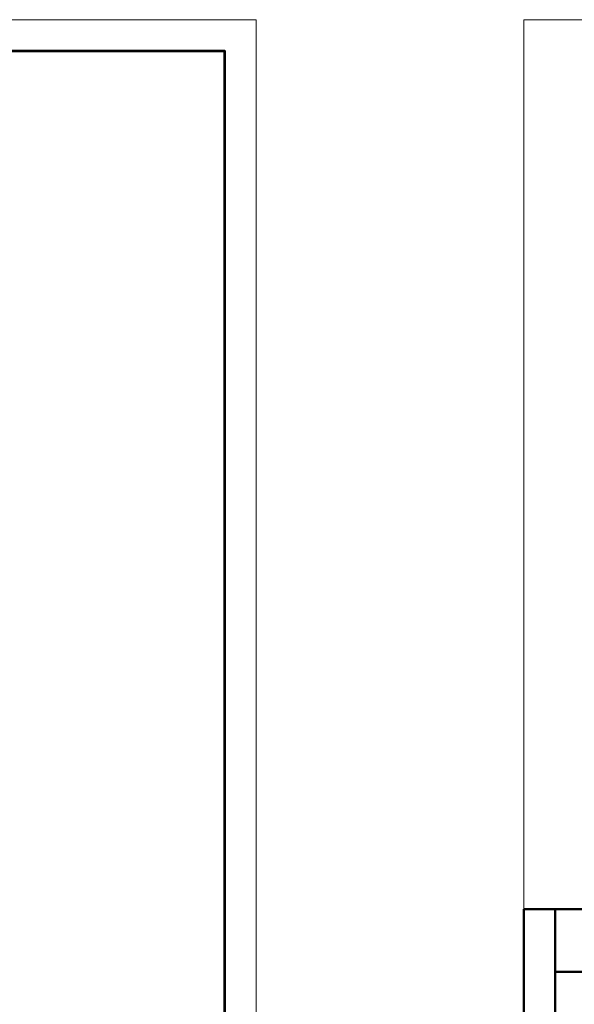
# Model space of a CAD drawing. Header units: millimetres. Extents: x -101899 to 582947, y -77476 to 345289.
# Tile 42 of 100: x 262084 to 270945, y -30262 to -14544. Entities that reach past the tile are written whole.
import ezdxf
from ezdxf import colors
from ezdxf.entities.mleader import LeaderData, LeaderLine
from ezdxf.math import Vec2, Vec3

# ---------------------------------------------------------------- set-up
doc = ezdxf.new("R2010")
doc.units = ezdxf.units.MM
doc.layers.add('ДЕВИ', color=7, linetype='Continuous', lineweight=0)
doc.layers.add('ФОРМАТ', color=7, linetype='Continuous', lineweight=18)
doc.styles.add('ДЕВИ', font='CS_Gost2304.shx', dxfattribs={"width": 0.8})

# ---------------------------------------------------------------- blocks, each defined once
blk = doc.blocks.new('*U352')
at = {"layer": 'ФОРМАТ', "lineweight": 50}
for p, q in [((5, 155), (5, 90)), ((5, 145), (20, 145))]:
    blk.add_line(p, q, dxfattribs=at)
at = {"layer": 'ФОРМАТ'}
blk.add_lwpolyline([(0, 297), (210, 297), (210, 0), (0, 0)], close=True, dxfattribs=at)
at = {"layer": 'ФОРМАТ', "lineweight": 53}
blk.add_lwpolyline([(20, 5), (205, 5), (205, 292), (20, 292)], close=True, dxfattribs=at)
at = {"layer": 'ФОРМАТ', "lineweight": 50}
blk.add_lwpolyline([(20, 90), (0, 90), (0, 155), (20, 155)], dxfattribs=at)

msp = doc.modelspace()

# ---------------------------------------------------------------- block references
at = {"xscale": 100, "yscale": 100, "zscale": 100}
for p in [(244862.7524572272, -44244.34023759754), (270139.6446209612, -44244.34023759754)]:
    msp.add_blockref('*U352', p, dxfattribs=at)

# ---------------------------------------------------------------- leaders
at = {"layer": 'ДЕВИ'}
ml = msp.add_multileader_mtext('Standard', dxfattribs=at)
ml.set_content('1', color=256, style='ДЕВИ')
ml.set_leader_properties()
ml.build(insert=Vec2(0, 0))
ml.multileader.update_dxf_attribs({"text_left_attachment_type": 7, "text_right_attachment_type": 7, "dogleg_length": 1, "arrow_head_size": 159.3394993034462})
ctx = ml.context
ctx.base_point, ctx.char_height, ctx.arrow_head_size, ctx.landing_gap_size, ctx.plane_origin = Vec3(258195.914411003, -16118.15449863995), 320, 159.3394993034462, 80, Vec3(247981.5530510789, -17584.60769862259)
ctx.left_attachment, ctx.right_attachment = 7, 7
notes = []
notes.append((ctx, [(0, (1, 1, 0), (258115.914411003, -16118.15449863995), (1, 0), 80, [(0, [(256212.8172910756, -18269.48913865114)], 0, [])])]))
ctx.mtext.insert, ctx.mtext.width, ctx.mtext.flow_direction = Vec3(258275.914411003, -15798.15449863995), 6400, 5
ml = msp.add_multileader_mtext('Standard', dxfattribs=at)
ml.set_content('6', color=256, style='ДЕВИ')
ml.set_leader_properties()
ml.build(insert=Vec2(0, 0))
ml.multileader.update_dxf_attribs({"text_left_attachment_type": 5, "text_right_attachment_type": 7, "dogleg_length": 1, "arrow_head_size": 127.471599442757})
ctx = ml.context
ctx.base_point, ctx.char_height, ctx.arrow_head_size, ctx.landing_gap_size, ctx.plane_origin = Vec3(260028.930283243, -28176.45297259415), 320, 127.471599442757, 160, Vec3(253461.6276786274, -26165.61782006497)
ctx.left_attachment, ctx.right_attachment = 5, 7
notes.append((ctx, [(0, (1, 1, 0), (259948.930283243, -28176.45297259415), (1, 0), 80, [(0, [(258799.4001007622, -26809.5875983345)], 0, [])])]))
ctx.mtext.insert, ctx.mtext.width, ctx.mtext.defined_height, ctx.mtext.flow_direction = Vec3(260188.930283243, -27773.93328744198), 253737.11752, 38280.50728000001, 5
ml = msp.add_multileader_mtext('Standard', dxfattribs=at)
ml.set_content('5', color=256, style='ДЕВИ')
ml.set_leader_properties()
ml.build(insert=Vec2(0, 0))
ml.multileader.update_dxf_attribs({"text_left_attachment_type": 7, "text_right_attachment_type": 5, "dogleg_length": 1, "arrow_head_size": 127.471599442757})
ctx = ml.context
ctx.base_point, ctx.char_height, ctx.arrow_head_size, ctx.landing_gap_size, ctx.plane_origin = Vec3(254204.3238483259, -27693.12774443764), 320, 127.471599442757, 160, Vec3(251462.9778574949, -27111.9130895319)
ctx.left_attachment, ctx.right_attachment = 7, 5
notes.append((ctx, [(0, (1, 1, 0), (254730.1277155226, -27743.8729104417), (-1, 0), 80, [(0, [(255307.5989804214, -28617.95417409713)], 0, [])])]))
ctx.mtext.insert, ctx.mtext.width, ctx.mtext.defined_height, ctx.mtext.flow_direction = Vec3(254364.3238482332, -27359.8729104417), 253737.11752, 38280.50728000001, 5
for ctx, leaders in notes:
    for number, flags, end, landing, length, lines in leaders:
        leader = LeaderData()
        leader.index, (leader.has_last_leader_line, leader.has_dogleg_vector, leader.attachment_direction) = number, flags
        leader.last_leader_point, leader.dogleg_vector, leader.dogleg_length = Vec3(end), Vec3(landing), length
        for number, points, colour, breaks in lines:
            line = LeaderLine()
            line.index, line.vertices, line.color, line.breaks = number, Vec3.list(points), colors.encode_raw_color(colour), breaks
            leader.lines.append(line)
        ctx.leaders.append(leader)

doc.saveas('drawing.dxf')
